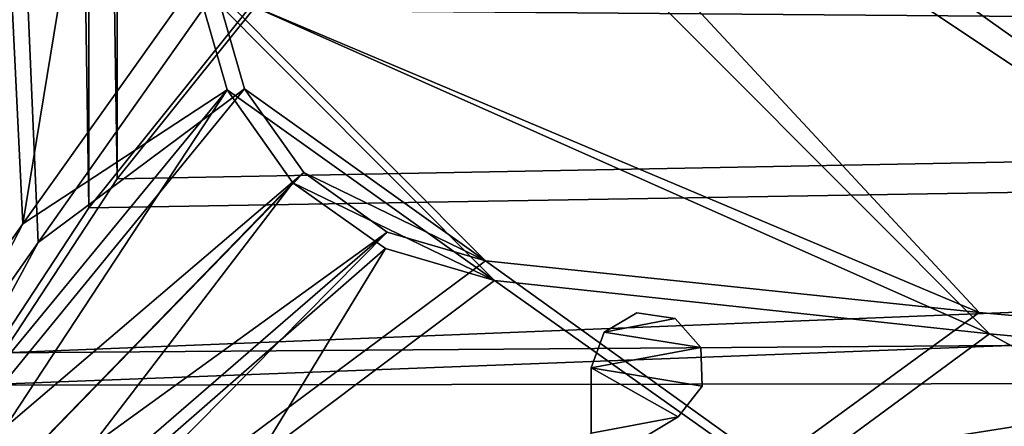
# Model space of a CAD drawing. Header units: metres. Extents: x -904 to 0, y -908 to 0.
# Tile 6 of 154: x -838 to -752, y -834 to -799. Entities that reach past the tile are written whole.
import ezdxf

# ---------------------------------------------------------------- set-up
doc = ezdxf.new("R2010")
doc.units = ezdxf.units.M

msp = doc.modelspace()

# ---------------------------------------------------------------- linework, layer by layer
at = {"layer": 'None012317'}
for points in [[(-786.690735, -826.207397, 1190.857666), (-780.451355, -825.000488, 1190.857666), (-783.823792, -824.492249, 1190.857666)], [(-786.690735, -826.207397, 1190.857666), (-783.823792, -824.492249, 1190.857666), (-786.690735, -826.207397, 1037.857666)], [(-783.823792, -824.492249, 1190.857666), (-783.823792, -824.492249, 1037.857666), (-786.690735, -826.207397, 1037.857666)], [(-786.690735, -826.207397, 1037.857666), (-783.823792, -824.492249, 1037.857666), (-780.451355, -825.000488, 1037.857666)], [(-778.190125, -827.550415, 1190.857666), (-780.451355, -825.000488, 1190.857666), (-786.690735, -826.207397, 1190.857666)], [(-786.690735, -826.207397, 1037.857666), (-780.451355, -825.000488, 1037.857666), (-778.190125, -827.550415, 1037.857666)], [(-783.823792, -824.492249, 1190.857666), (-780.451355, -825.000488, 1190.857666), (-783.823792, -824.492249, 1037.857666)], [(-780.451355, -825.000488, 1190.857666), (-780.451355, -825.000488, 1037.857666), (-783.823792, -824.492249, 1037.857666)], [(-780.451355, -825.000488, 1190.857666), (-778.190125, -827.550415, 1190.857666), (-780.451355, -825.000488, 1037.857666)], [(-778.190125, -827.550415, 1190.857666), (-778.190125, -827.550415, 1037.857666), (-780.451355, -825.000488, 1037.857666)], [(-787.837585, -829.345154, 1190.857666), (-778.190125, -827.550415, 1190.857666), (-786.690735, -826.207397, 1190.857666)], [(-787.837585, -829.345154, 1190.857666), (-786.690735, -826.207397, 1190.857666), (-787.837585, -829.345154, 1037.857666)], [(-786.690735, -826.207397, 1190.857666), (-786.690735, -826.207397, 1037.857666), (-787.837585, -829.345154, 1037.857666)], [(-787.837585, -829.345154, 1037.857666), (-786.690735, -826.207397, 1037.857666), (-778.190125, -827.550415, 1037.857666)], [(-787.837585, -829.345154, 1190.857666), (-778.088867, -830.958557, 1190.857666), (-778.190125, -827.550415, 1190.857666)], [(-778.190125, -827.550415, 1037.857666), (-778.088867, -830.958557, 1037.857666), (-787.837585, -829.345154, 1037.857666)], [(-778.190125, -827.550415, 1190.857666), (-778.088867, -830.958557, 1190.857666), (-778.190125, -827.550415, 1037.857666)], [(-778.088867, -830.958557, 1190.857666), (-778.088867, -830.958557, 1037.857666), (-778.190125, -827.550415, 1037.857666)], [(-787.83783, -835.082275, 1190.857666), (-780.195313, -833.638733, 1190.857666), (-787.837585, -829.345154, 1190.857666)], [(-787.837585, -829.345154, 1190.857666), (-787.837585, -829.345154, 1037.857666), (-787.83783, -835.082275, 1190.857666)], [(-787.837585, -829.345154, 1037.857666), (-787.83783, -835.082275, 1037.857666), (-787.83783, -835.082275, 1190.857666)], [(-787.837585, -829.345154, 1037.857666), (-780.195313, -833.638733, 1037.857666), (-787.83783, -835.082275, 1037.857666)], [(-780.195313, -833.638733, 1190.857666), (-778.088867, -830.958557, 1190.857666), (-787.837585, -829.345154, 1190.857666)], [(-778.088867, -830.958557, 1037.857666), (-780.195313, -833.638733, 1037.857666), (-787.837585, -829.345154, 1037.857666)], [(-778.088867, -830.958557, 1190.857666), (-780.195313, -833.638733, 1190.857666), (-778.088867, -830.958557, 1037.857666)], [(-780.195313, -833.638733, 1190.857666), (-780.195313, -833.638733, 1037.857666), (-778.088867, -830.958557, 1037.857666)], [(-795.055542, -842.550415, 1190.857666), (-780.195313, -833.638733, 1190.857666), (-787.83783, -835.082275, 1190.857666)], [(-795.055542, -842.550415, 1190.857666), (-795.055542, -842.550415, 1037.857666), (-780.195313, -833.638733, 1190.857666)], [(-795.055542, -842.550415, 1037.857666), (-780.195313, -833.638733, 1037.857666), (-780.195313, -833.638733, 1190.857666)], [(-780.195313, -833.638733, 1037.857666), (-795.055542, -842.550415, 1037.857666), (-787.83783, -835.082275, 1037.857666)]]:
    msp.add_3dface(points, dxfattribs=at)
at = {"layer": 'None012346'}
for points in [[(-514.015442, -745.137939, 108.970169), (-829.558289, -705.071228, 110.019356), (-667.608093, -831.66803, 106.7043)], [(-667.608093, -831.66803, 106.7043), (-829.558289, -705.071228, 110.019356), (-711.298828, -828.312988, 106.792152)], [(-829.558289, -705.071228, 110.019356), (-825.827087, -746.890198, 108.924286), (-711.298828, -828.312988, 106.792152)], [(-515.674927, -744.40271, 105.988396), (-665.823181, -833.867004, 103.645691), (-831.226318, -708.327942, 106.933044)], [(-665.823181, -833.867004, 103.645691), (-709.303772, -830.411316, 103.736183), (-831.226318, -708.327942, 106.933044)], [(-831.226318, -708.327942, 106.933044), (-709.303772, -830.411316, 103.736183), (-827.168579, -751.790588, 105.794937)], [(-711.298828, -828.312988, 106.792152), (-825.827087, -746.890198, 108.924286), (-753.726318, -824.469116, 106.892807)], [(-825.827087, -746.890198, 108.924286), (-820.821167, -796.13562, 107.63475), (-753.726318, -824.469116, 106.892807)], [(-837.795349, -816.680847, 132.357834), (-840.083008, -770.377747, 132.927322), (-827.168579, -751.790588, 105.794937)], [(-822.593262, -795.286499, 104.655952), (-837.795349, -816.680847, 132.357834), (-827.168579, -751.790588, 105.794937)], [(-709.303772, -830.411316, 103.736183), (-752.812866, -826.337952, 103.842842), (-827.168579, -751.790588, 105.794937)], [(-827.168579, -751.790588, 105.794937), (-752.812866, -826.337952, 103.842842), (-822.593262, -795.286499, 104.655952)], [(-837.795349, -816.680847, 132.357834), (-852.997375, -838.075195, 160.059708), (-840.083008, -770.377747, 132.927322)], [(-836.45575, -818.327637, 136.139038), (-838.460999, -771.888733, 136.501175), (-851.22168, -839.286743, 163.059708)], [(-836.45575, -818.327637, 136.139038), (-820.821167, -796.13562, 107.63475), (-838.460999, -771.888733, 136.501175)], [(-837.795349, -816.680847, 132.357834), (-822.593262, -795.286499, 104.655952), (-819.842468, -804.894165, 104.404373)], [(-752.812866, -826.337952, 103.842842), (-796.334106, -821.645203, 103.965729), (-822.593262, -795.286499, 104.655952)], [(-822.593262, -795.286499, 104.655952), (-796.334106, -821.645203, 103.965729), (-819.842468, -804.894165, 104.404373)], [(-818.329468, -804.796692, 107.407951), (-820.821167, -796.13562, 107.63475), (-836.45575, -818.327637, 136.139038)], [(-753.726318, -824.469116, 106.892807), (-820.821167, -796.13562, 107.63475), (-797.112854, -819.933044, 107.011589)], [(-820.821167, -796.13562, 107.63475), (-818.329468, -804.796692, 107.407951), (-797.112854, -819.933044, 107.011589)], [(-837.795349, -816.680847, 132.357834), (-819.842468, -804.894165, 104.404373), (-851.861267, -843.786926, 160.059708)], [(-851.861267, -843.786926, 160.059708), (-819.842468, -804.894165, 104.404373), (-848.625854, -848.629028, 160.059708)], [(-813.107849, -812.158813, 107.215164), (-818.329468, -804.796692, 107.407951), (-850.268555, -843.842407, 163.059708)], [(-850.268555, -843.842407, 163.059708), (-818.329468, -804.796692, 107.407951), (-836.45575, -818.327637, 136.139038)], [(-819.842468, -804.894165, 104.404373), (-814.074097, -813.05603, 104.190643), (-848.625854, -848.629028, 160.059708)], [(-796.334106, -821.645203, 103.965729), (-814.074097, -813.05603, 104.190643), (-819.842468, -804.894165, 104.404373)], [(-797.112854, -819.933044, 107.011589), (-818.329468, -804.796692, 107.407951), (-813.107849, -812.158813, 107.215164)], [(-847.645447, -847.692322, 163.059708), (-813.107849, -812.158813, 107.215164), (-850.268555, -843.842407, 163.059708)], [(-805.769348, -817.40863, 107.077698), (-813.107849, -812.158813, 107.215164), (-847.645447, -847.692322, 163.059708)], [(-813.107849, -812.158813, 107.215164), (-805.769348, -817.40863, 107.077698), (-797.112854, -819.933044, 107.011589)], [(-848.625854, -848.629028, 160.059708), (-814.074097, -813.05603, 104.190643), (-843.783691, -851.864441, 160.059708)], [(-814.074097, -813.05603, 104.190643), (-805.933838, -818.856873, 104.038742), (-843.783691, -851.864441, 160.059708)], [(-796.334106, -821.645203, 103.965729), (-805.933838, -818.856873, 104.038742), (-814.074097, -813.05603, 104.190643)], [(-852.997375, -838.075195, 160.059708), (-837.795349, -816.680847, 132.357834), (-851.861267, -843.786926, 160.059708)], [(-843.784302, -850.29895, 163.059708), (-805.769348, -817.40863, 107.077698), (-847.645447, -847.692322, 163.059708)], [(-805.769348, -817.40863, 107.077698), (-843.784302, -850.29895, 163.059708), (-839.225647, -851.240662, 163.059708)], [(-797.112854, -819.933044, 107.011589), (-805.769348, -817.40863, 107.077698), (-839.225647, -851.240662, 163.059708)], [(-836.45575, -818.327637, 136.139038), (-851.22168, -839.286743, 163.059708), (-850.268555, -843.842407, 163.059708)], [(-843.783691, -851.864441, 160.059708), (-805.933838, -818.856873, 104.038742), (-817.203064, -837.322876, 132.012711)], [(-805.933838, -818.856873, 104.038742), (-796.334106, -821.645203, 103.965729), (-817.203064, -837.322876, 132.012711)], [(-797.112854, -819.933044, 107.011589), (-839.225647, -851.240662, 163.059708), (-772.118042, -837.899902, 135.21701)], [(-772.118042, -837.899902, 135.21701), (-753.726318, -824.469116, 106.892807), (-797.112854, -819.933044, 107.011589)], [(-817.203064, -837.322876, 132.012711), (-796.334106, -821.645203, 103.965729), (-770.939026, -839.66925, 131.951279)], [(-796.334106, -821.645203, 103.965729), (-752.812866, -826.337952, 103.842842), (-770.939026, -839.66925, 131.951279)], [(-711.298828, -828.312988, 106.792152), (-753.726318, -824.469116, 106.892807), (-772.118042, -837.899902, 135.21701)], [(-770.939026, -839.66925, 131.951279), (-752.812866, -826.337952, 103.842842), (-724.640808, -841.705933, 131.897934)], [(-752.812866, -826.337952, 103.842842), (-709.303772, -830.411316, 103.736183), (-724.640808, -841.705933, 131.897934)], [(-725.72229, -839.710693, 134.989182), (-711.298828, -828.312988, 106.792152), (-772.118042, -837.899902, 135.21701)]]:
    msp.add_3dface(points, dxfattribs=at)
at = {"layer": 'None012347'}
for points in [[(-842.267029, -830.862915, 2094.904785), (-832.010681, -815.26239, 2112.793457), (-843.332153, -78.157524, 2092.565186)], [(-832.010681, -815.26239, 2112.793457), (-832.017273, -108.488556, 2112.783936), (-843.332153, -78.157524, 2092.565186)], [(-829.512085, -111.361542, 2111.212402), (-829.500427, -812.703979, 2111.229248), (-840.639099, -81.481087, 2091.294189)], [(-829.500427, -812.703979, 2111.229248), (-839.526306, -828.018555, 2093.742676), (-840.639099, -81.481087, 2091.294189)], [(-832.010681, -815.26239, 2112.793457), (-818.062683, -797.87561, 2129.718262), (-832.017273, -108.488556, 2112.783936)], [(-815.799622, -795.593506, 2127.841064), (-829.500427, -812.703979, 2111.229248), (-829.512085, -111.361542, 2111.212402)], [(-130.859543, -799.576477, 2124.210693), (-815.799622, -795.593506, 2127.841064), (-164.589264, -772.242615, 2146.695068)], [(-126.16481, -803.473694, 2124.567871), (-145.002502, -789.292603, 2137.125), (-818.062683, -797.87561, 2129.718262)], [(-130.859543, -799.576477, 2124.210693), (-829.500427, -812.703979, 2111.229248), (-815.799622, -795.593506, 2127.841064)], [(-832.010681, -815.26239, 2112.793457), (-126.16481, -803.473694, 2124.567871), (-818.062683, -797.87561, 2129.718262)], [(-95.010384, -822.552795, 2100.313965), (-839.526306, -828.018555, 2093.742676), (-130.859543, -799.576477, 2124.210693)], [(-839.526306, -828.018555, 2093.742676), (-829.500427, -812.703979, 2111.229248), (-130.859543, -799.576477, 2124.210693)], [(-83.638107, -829.801086, 2096.219727), (-126.16481, -803.473694, 2124.567871), (-842.267029, -830.862915, 2094.904785)], [(-126.16481, -803.473694, 2124.567871), (-832.010681, -815.26239, 2112.793457), (-842.267029, -830.862915, 2094.904785)], [(-849.833435, -849.639465, 2063.023926), (-95.010384, -822.552795, 2100.313965), (-57.658901, -841.640808, 2075.415527)], [(-849.833435, -849.639465, 2063.023926), (-846.345764, -841.640808, 2075.415527), (-95.010384, -822.552795, 2100.313965)], [(-846.345764, -841.640808, 2075.415527), (-839.526306, -828.018555, 2093.742676), (-95.010384, -822.552795, 2100.313965)], [(-55.043732, -844.028503, 2077.158691), (-83.638107, -829.801086, 2096.219727), (-852.304321, -851.731201, 2065.280029)], [(-852.304321, -851.731201, 2065.280029), (-83.638107, -829.801086, 2096.219727), (-849.24353, -844.71228, 2076.154541)], [(-83.638107, -829.801086, 2096.219727), (-842.267029, -830.862915, 2094.904785), (-849.24353, -844.71228, 2076.154541)]]:
    msp.add_3dface(points, dxfattribs=at)

doc.saveas('drawing.dxf')
